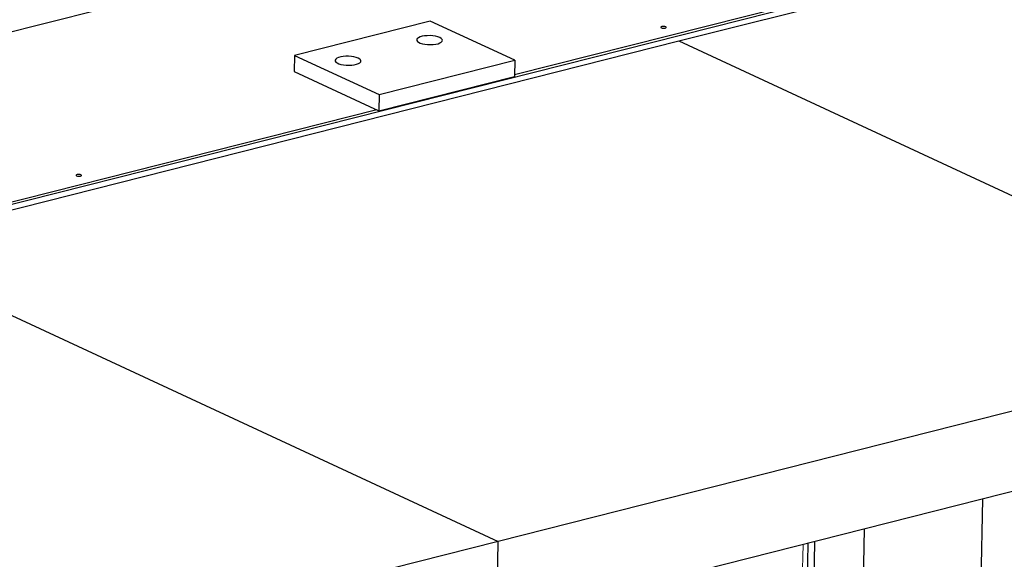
# Model space of a CAD drawing. Header units: millimetres. Extents: x 0 to 841, y 0 to 594.
# Tile 53 of 92: x 209 to 232, y 421 to 434. Entities that reach past the tile are written whole.
import ezdxf

# ---------------------------------------------------------------- set-up
doc = ezdxf.new("R2010")
doc.units = ezdxf.units.MM
doc.layers.add('TRAIT-FORT', color=4, linetype='Continuous', lineweight=25)

msp = doc.modelspace()

# ---------------------------------------------------------------- linework, layer by layer
at = {"lineweight": 18}
msp.add_line((227.20233, 421.38019), (226.8278, 402.51902), dxfattribs=at)
at = {"layer": 'TRAIT-FORT', "lineweight": 25}
for p, q in [((229.30529, 438.47808), (147.63104, 417.81162)), ((231.64327, 435.11267), (220.49664, 432.29218)), ((231.64216, 435.05642), (189.66865, 424.43565)), ((231.64216, 435.05642), (192.1934, 425.0745)), ((224.31476, 433.08219), (231.71504, 434.95472)), ((218.53817, 433.5456), (215.38227, 432.74704)), ((220.50342, 432.63394), (218.53817, 433.5456)), ((205.37935, 428.29086), (224.31476, 433.08219)), ((224.31476, 433.08219), (239.05418, 426.24478)), ((215.38227, 432.74704), (215.37482, 432.37203)), ((215.38227, 432.74704), (217.34752, 431.83539)), ((217.34752, 431.83539), (220.50342, 432.63394)), ((220.50342, 432.63394), (220.49598, 432.25893)), ((215.37482, 432.37203), (217.34007, 431.46037)), ((217.34007, 431.46037), (220.49598, 432.25893)), ((217.34752, 431.83539), (217.34007, 431.46037)), ((217.29392, 431.48178), (189.66977, 424.4919)), ((205.37935, 428.29086), (220.11876, 421.45346)), ((239.05418, 426.24478), (220.11876, 421.45346)), ((238.4867, 424.23553), (221.45812, 419.9267)), ((231.37335, 422.4356), (230.8874, 397.96351)), ((228.35342, 407.57282), (228.63479, 421.74265)), ((220.11876, 421.45346), (201.18334, 416.66213)), ((220.0836, 419.68268), (220.11876, 421.45346)), ((226.95121, 402.60383), (227.32467, 421.41115)), ((227.46871, 421.44759), (227.19365, 407.59585))]:
    msp.add_line(p, q, dxfattribs=at)
at = {"layer": 'TRAIT-FORT', "lineweight": 25, "flags": 128}
for points in [[(224.01064, 433.4103), (223.99175, 433.41631), (223.96806, 433.41945), (223.94316, 433.41926), (223.92084, 433.41576), (223.90451, 433.40948), (223.89665, 433.40138), (223.89845, 433.3927), (223.90965, 433.38475), (223.92854, 433.37874), (223.95223, 433.3756), (223.97713, 433.37579), (223.99945, 433.37929), (224.01578, 433.38557), (224.02364, 433.39367), (224.02184, 433.40235), (224.01064, 433.4103)], [(218.75782, 433.16088), (218.71268, 433.17786), (218.65858, 433.19124), (218.59806, 433.20039), (218.53394, 433.20491), (218.46922, 433.20456), (218.40692, 433.19937), (218.34997, 433.18958), (218.30102, 433.17565), (218.26236, 433.15822), (218.23581, 433.13812), (218.22259, 433.11629), (218.22333, 433.09374), (218.238, 433.07153), (218.2659, 433.05069), (218.30574, 433.03221), (218.35566, 433.01695), (218.4133, 433.00561), (218.476, 432.99874), (218.5408, 432.99664), (218.60468, 432.99943), (218.66465, 433.00696), (218.71792, 433.01889), (218.76198, 433.03466), (218.79478, 433.05353), (218.81478, 433.07463), (218.82106, 433.09695), (218.81331, 433.11946), (218.7919, 433.14111), (218.75782, 433.16088)], [(216.86428, 432.68175), (216.81914, 432.69872), (216.76504, 432.7121), (216.70452, 432.72126), (216.6404, 432.72577), (216.57568, 432.72543), (216.51338, 432.72024), (216.45643, 432.71044), (216.40748, 432.69651), (216.36882, 432.67909), (216.34226, 432.65899), (216.32905, 432.63716), (216.32979, 432.6146), (216.34446, 432.59239), (216.37236, 432.57156), (216.4122, 432.55308), (216.46211, 432.53781), (216.51976, 432.52648), (216.58245, 432.5196), (216.64725, 432.51751), (216.71114, 432.52029), (216.77111, 432.52783), (216.82437, 432.53976), (216.86844, 432.55553), (216.90124, 432.5744), (216.92124, 432.59549), (216.92752, 432.61782), (216.91977, 432.64033), (216.89835, 432.66198), (216.86428, 432.68175)], [(210.41922, 429.97119), (210.40033, 429.9772), (210.37664, 429.98034), (210.35173, 429.98015), (210.32942, 429.97665), (210.31309, 429.97037), (210.30523, 429.96227), (210.30703, 429.95359), (210.31823, 429.94564), (210.33711, 429.93963), (210.36081, 429.93649), (210.38571, 429.93668), (210.40803, 429.94018), (210.42436, 429.94646), (210.43222, 429.95456), (210.43042, 429.96324), (210.41922, 429.97119)]]:
    msp.add_lwpolyline(points, dxfattribs=at)

doc.saveas('drawing.dxf')
